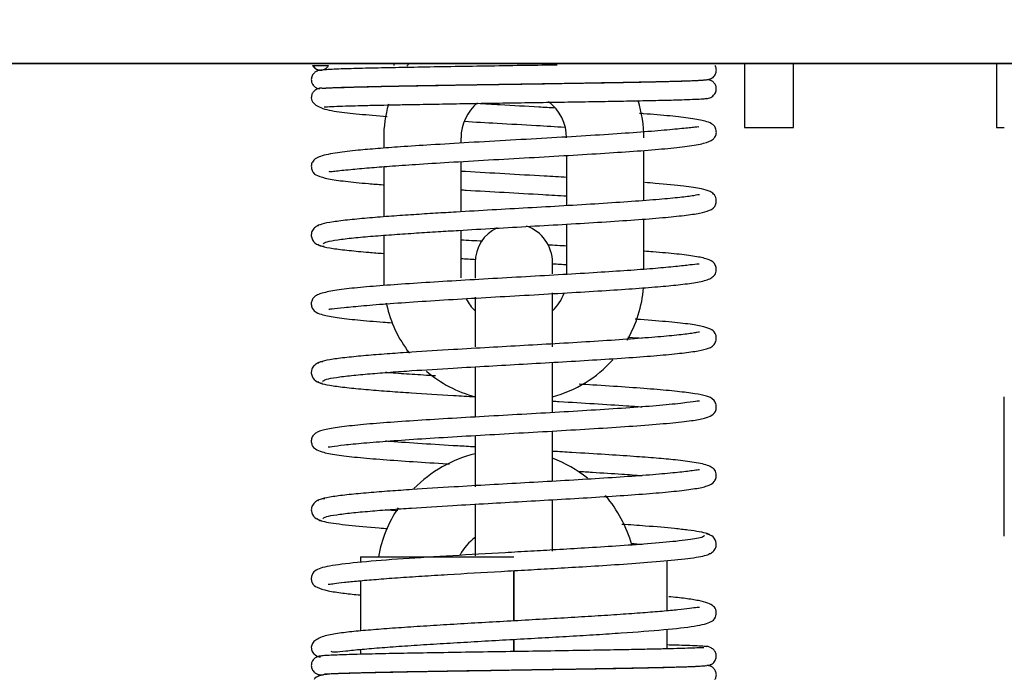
# Model space of a CAD drawing. Header units: millimetres. Extents: x 1088 to 3351, y -654 to 947.
# Tile 11 of 31: x 1806 to 1887, y 271 to 325. Entities that reach past the tile are written whole.
import ezdxf

# ---------------------------------------------------------------- set-up
doc = ezdxf.new("R2010")
doc.units = ezdxf.units.MM
doc.dimstyles.get("Standard").update_dxf_attribs({"dimtxt": 20, "dimasz": 10, "dimexe": 0.18, "dimexo": 0.0625, "dimgap": 10, "dimtad": 0, "dimtih": 1, "dimtoh": 1, "dimdsep": 46, "dimtxsty": 'Standard', "dimcen": 0.09, "dimclrd": 256, "dimclre": 256, "dimclrt": 256, "dimadec": 0, "dimazin": 0, "dimtfac": 1, "dimtofl": 0, "dimtmove": 0, "dimatfit": 3, "dimfxl": 0, "dimtolj": 1, "dimtzin": 0, "dimarcsym": 0})

# ---------------------------------------------------------------- blocks, each defined once
blk = doc.blocks.new('*D3')
at = {"lineweight": -2}
for p, q in [((1711.788, 353.282), (1711.788, 60.788)), ((1986.661, 240.781), (1986.661, 60.788)), ((1721.788, 60.968), (1814.224, 60.968)), ((1976.661, 60.968), (1884.224, 60.968))]:
    blk.add_line(p, q, dxfattribs=at)
at = {"lineweight": 18}
for points in [[(1721.788, 62.635), (1721.788, 59.301), (1711.788, 60.968)], [(1976.661, 62.635), (1976.661, 59.301), (1986.661, 60.968)]]:
    blk.add_solid(points, dxfattribs=at)
at = {"layer": 'Defpoints', "color": 0, "lineweight": 18}
for p in [(1711.788, 353.344), (1986.661, 240.843), (1986.661, 60.968)]:
    blk.add_point(p, dxfattribs=at)
at = {"lineweight": 18, "insert": (1849.224, 60.968), "char_height": 20, "width": 13.33333, "attachment_point": 5}
blk.add_mtext('\\A1;290', dxfattribs=at)
blk = doc.blocks.new('*D4')
at = {"lineweight": -2}
for p, q in [((1797.15, 598.492), (1555.479, 598.492)), ((1555.659, 588.492), (1555.659, 382.926)), ((1555.659, 137.36), (1555.659, 342.926)), ((1841.516, 127.36), (1555.479, 127.36))]:
    blk.add_line(p, q, dxfattribs=at)
at = {"lineweight": 18}
for points in [[(1553.992, 588.492), (1557.325, 588.492), (1555.659, 598.492)], [(1553.992, 137.36), (1557.325, 137.36), (1555.659, 127.36)]]:
    blk.add_solid(points, dxfattribs=at)
at = {"layer": 'Defpoints', "color": 0, "lineweight": 18}
for p in [(1555.659, 598.492), (1797.212, 598.492), (1841.579, 127.36)]:
    blk.add_point(p, dxfattribs=at)
at = {"lineweight": 18, "insert": (1555.659, 362.926), "char_height": 20, "attachment_point": 5}
blk.add_mtext('\\A1;510', dxfattribs=at)

msp = doc.modelspace()

# ---------------------------------------------------------------- linework, layer by layer
for p, q in [((1764.634, 321.044), (1943.911, 321.044)), ((1943.911, 321.044), (1764.634, 321.044)), ((1830.307, 320.877), (1831.607, 320.877)), ((1836.942, 321.044), (1836.942, 320.877)), ((1865.497, 321.044), (1865.497, 315.844)), ((1869.497, 315.844), (1869.497, 321.044)), ((1886.017, 321.044), (1886.017, 315.844)), ((1831.257, 317.504), (1831.266, 317.505)), ((1865.497, 315.844), (1867.497, 315.844)), ((1867.497, 315.844), (1869.497, 315.844)), ((1886.017, 315.844), (1886.661, 315.844)), ((1836.107, 314.977), (1836.107, 314.149)), ((1842.407, 314.561), (1842.407, 314.977)), ((1857.307, 309.876), (1857.307, 313.965)), ((1842.407, 308.968), (1842.407, 313.058)), ((1851.007, 313.552), (1851.007, 309.461)), ((1836.107, 312.646), (1836.107, 308.554)), ((1857.307, 304.281), (1857.307, 308.372)), ((1842.407, 303.577), (1842.407, 307.465)), ((1851.007, 307.958), (1851.007, 303.868)), ((1836.107, 307.053), (1836.107, 303.577)), ((1843.557, 304.827), (1843.557, 303.552)), ((1849.857, 303.91), (1849.857, 304.827)), ((1843.557, 302.007), (1843.557, 297.977)), ((1849.857, 297.977), (1849.857, 302.362)), ((1843.557, 296.344), (1843.557, 292.253)), ((1849.857, 292.612), (1849.857, 296.704)), ((1886.661, 282.565), (1886.661, 293.885)), ((1843.557, 290.75), (1843.557, 286.577)), ((1849.857, 287.019), (1849.857, 291.111)), ((1843.557, 285.129), (1843.557, 280.954)), ((1849.857, 281.342), (1849.857, 285.496)), ((1834.207, 280.877), (1834.207, 280.427)), ((1834.207, 280.877), (1846.707, 280.877)), ((1859.207, 276.469), (1859.207, 280.567)), ((1846.707, 275.652), (1846.707, 279.743)), ((1846.707, 279.743), (1846.707, 275.652)), ((1834.207, 278.925), (1834.207, 274.836)), ((1859.207, 273.376), (1859.207, 274.973)), ((1846.707, 273.154), (1846.707, 274.149)), ((1846.707, 274.149), (1846.707, 273.154)), ((1834.207, 273.33), (1834.207, 272.931)), ((1834.207, 271.43), (1834.207, 271.41)), ((1846.707, 271.632), (1846.707, 271.653)), ((1846.707, 271.653), (1846.707, 271.632)), ((1859.207, 271.855), (1859.207, 271.876))]:
    msp.add_line(p, q)
for centre, radius, start, end in [((1846.107, 314.977), 10, 142.64437, 144.23484), ((1846.107, 314.977), 10, 164.08688, 180), ((1846.107, 314.977), 3.7, 129.45938, 180), ((1847.307, 314.977), 3.7, 0, 53.22796), ((1847.307, 314.977), 10, 0, 17.76656), ((1846.707, 304.827), 3.15, 115.52062, 180), ((1846.707, 304.827), 3.15, 0, 70.91015), ((1846.107, 303.577), 10, 180, 183.54797), ((1847.307, 303.577), 10, 329.61375, 355.39594), ((1846.107, 303.577), 3.7, 207.50905, 226.43296), ((1847.307, 303.577), 3.7, 313.56703, 340.48547), ((1846.107, 303.577), 10, 192.45797, 217.71703), ((1847.307, 303.577), 10, 284.77406, 318.20766), ((1846.107, 303.577), 10, 229.33406, 255.22594), ((1846.107, 278.977), 10.6, 103.91906, 135.30656), ((1846.107, 278.977), 10.6, 51.51938, 69.28313), ((1846.107, 278.977), 10.6, 15.65719, 40.46344), ((1846.107, 278.977), 10.6, 146.30344, 169.6725), ((1846.107, 278.977), 4.3, 126.37124, 151.32937)]:
    msp.add_arc(centre, radius, start, end)
for points, knots in [([(1850.242, 320.916), (1849.407, 320.903), (1847.605, 320.875), (1844.775, 320.832), (1841.892, 320.786), (1839.172, 320.741), (1836.692, 320.696), (1834.517, 320.649), (1832.709, 320.598), (1831.55, 320.559), (1830.947, 320.485), (1830.697, 320.471), (1830.397, 320.248), (1830.276, 320.057), (1830.204, 319.846), (1830.204, 319.594), (1830.289, 319.367), (1830.424, 319.193), (1830.586, 319.068), (1830.726, 319.013), (1830.831, 318.988), (1830.885, 318.978)], [0, 0, 0, 0, 0.081984, 0.176248, 0.270513, 0.36478, 0.459248, 0.556022, 0.656167, 0.767705, 0.829125, 0.882074, 0.900208, 0.907688, 0.914353, 0.925475, 0.934849, 0.942352, 0.951232, 0.975064, 1, 1, 1, 1]), ([(1830.308, 320.877), (1830.322, 320.853), (1830.352, 320.806), (1830.42, 320.724), (1830.518, 320.637), (1830.689, 320.54), (1830.927, 320.484), (1831.169, 320.521), (1831.347, 320.605), (1831.459, 320.69), (1831.546, 320.782), (1831.587, 320.845), (1831.607, 320.877)], [0, 0, 0, 0, 0.052948, 0.106556, 0.204022, 0.301829, 0.481277, 0.660726, 0.758192, 0.855999, 0.928202, 1, 1, 1, 1]), ([(1830.366, 320.881), (1830.378, 320.846), (1830.495, 320.557), (1830.807, 320.518), (1831.058, 320.493)], [0, 0, 0, 0, 0.115717, 1, 1, 1, 1]), ([(1862.45, 319.739), (1862.508, 319.739), (1862.623, 319.752), (1862.791, 319.811), (1862.942, 319.91), (1863.063, 320.04), (1863.147, 320.187), (1863.209, 320.387), (1863.208, 320.631), (1863.142, 320.798), (1863.092, 320.877)], [0, 0, 0, 0, 0.100628, 0.206158, 0.31399, 0.421375, 0.525926, 0.626017, 0.814881, 1, 1, 1, 1]), ([(1862.4, 319.705), (1862.347, 319.692), (1862.124, 319.667), (1861.471, 319.633), (1860.647, 319.602), (1859.68, 319.574), (1858.632, 319.548), (1857.49, 319.522), (1856.124, 319.495), (1854.385, 319.463), (1852.233, 319.427), (1849.94, 319.39), (1847.571, 319.353), (1845.182, 319.317), (1842.83, 319.28), (1840.581, 319.244), (1838.501, 319.208), (1836.522, 319.171), (1834.927, 319.137), (1833.623, 319.104), (1832.591, 319.073), (1831.687, 319.037), (1831.28, 319.012), (1831.127, 318.999)], [0, 0, 0, 0, 0.054911, 0.104051, 0.147412, 0.184988, 0.226069, 0.259391, 0.292705, 0.343645, 0.395587, 0.447643, 0.499699, 0.551756, 0.603814, 0.655756, 0.706697, 0.756453, 0.814465, 0.852115, 0.89558, 0.944877, 1, 1, 1, 1]), ([(1831.399, 319.052), (1831.401, 319.051), (1831.427, 319.043), (1831.798, 319.069), (1832.694, 319.096), (1834.528, 319.149), (1836.689, 319.195), (1839.171, 319.241), (1841.892, 319.286), (1844.78, 319.332), (1847.736, 319.377), (1850.656, 319.422), (1853.437, 319.467), (1855.691, 319.507), (1857.434, 319.542), (1858.765, 319.571), (1859.905, 319.6), (1860.936, 319.632), (1861.837, 319.67), (1862.495, 319.716), (1862.646, 319.753), (1862.64, 319.773)], [0, 0, 0, 0, 0.002479, 0.032565, 0.106487, 0.172924, 0.237016, 0.299489, 0.361818, 0.42415, 0.486482, 0.548814, 0.611148, 0.673342, 0.714071, 0.754023, 0.795177, 0.834566, 0.882619, 0.939414, 1, 1, 1, 1]), ([(1862.275, 318.197), (1862.411, 318.185), (1862.654, 318.216), (1862.992, 318.421), (1863.172, 318.716), (1863.218, 319.007), (1863.151, 319.295), (1862.985, 319.525), (1862.767, 319.669), (1862.611, 319.708), (1862.536, 319.718)], [0, 0, 0, 0, 0.179825, 0.348913, 0.498795, 0.6258, 0.74088, 0.843203, 0.9297, 1, 1, 1, 1]), ([(1862.756, 319.634), (1862.77, 319.666), (1862.689, 319.699), (1862.497, 319.727), (1862.476, 319.729)], [0, 0, 0, 0, 0.897946, 1, 1, 1, 1]), ([(1831.127, 318.999), (1831.068, 319.078), (1830.9, 319.039), (1830.447, 318.856), (1830.245, 318.549), (1830.211, 318.355), (1830.207, 318.246)], [0, 0, 0, 0, 0.499114, 0.744357, 0.871963, 1, 1, 1, 1]), ([(1830.207, 318.246), (1830.215, 318.096), (1830.324, 317.827), (1830.949, 317.388), (1832.189, 317.117), (1834.01, 316.928), (1835.559, 316.8), (1836.384, 316.738)], [0, 0, 0, 0, 0.133823, 0.266016, 0.520685, 0.766577, 1, 1, 1, 1]), ([(1831.266, 317.505), (1831.408, 317.518), (1831.797, 317.541), (1832.677, 317.575), (1833.691, 317.605), (1834.824, 317.634), (1836.014, 317.66), (1837.281, 317.685), (1838.767, 317.712), (1840.623, 317.744), (1842.871, 317.781), (1845.222, 317.817), (1847.61, 317.854), (1849.977, 317.89), (1852.268, 317.927), (1854.418, 317.963), (1856.366, 317.999), (1858.175, 318.036), (1859.584, 318.07), (1860.687, 318.103), (1861.515, 318.134), (1862.172, 318.168), (1862.398, 318.193), (1862.453, 318.206)], [0, 0, 0, 0, 0.054845, 0.103942, 0.147293, 0.184874, 0.225969, 0.259305, 0.292633, 0.343594, 0.395554, 0.447629, 0.499704, 0.551779, 0.603855, 0.655816, 0.706776, 0.756552, 0.814585, 0.852239, 0.895693, 0.944946, 1, 1, 1, 1]), ([(1850.072, 317.413), (1849.635, 317.438), (1848.152, 317.523), (1846.016, 317.644), (1844.348, 317.738), (1843.737, 317.774)], [0, 0, 0, 0, 0.210142, 0.706974, 1, 1, 1, 1]), ([(1831.648, 312.263), (1831.664, 312.249), (1831.761, 312.242), (1832.203, 312.295), (1833.216, 312.397), (1834.803, 312.545), (1836.625, 312.69), (1838.773, 312.838), (1841.485, 313.007), (1844.63, 313.189), (1847.951, 313.375), (1851.177, 313.56), (1854.166, 313.741), (1856.813, 313.92), (1859.08, 314.101), (1860.916, 314.295), (1862.222, 314.535), (1862.834, 314.743), (1863.122, 315.069), (1863.236, 315.379), (1863.121, 315.945), (1862.774, 316.179), (1862.242, 316.389), (1861.188, 316.575), (1859.491, 316.771), (1857.958, 316.899), (1857.061, 316.967), (1856.956, 316.975)], [0, 0, 0, 0, 0.015923, 0.046589, 0.101931, 0.146252, 0.183423, 0.226056, 0.275007, 0.329164, 0.383126, 0.436175, 0.488314, 0.539603, 0.590671, 0.641832, 0.693257, 0.740911, 0.758448, 0.771552, 0.783053, 0.807486, 0.841494, 0.891798, 0.942368, 0.993314, 1, 1, 1, 1]), ([(1842.675, 316.333), (1843.55, 316.282), (1845.503, 316.17), (1848.277, 316.014), (1850.102, 315.909), (1850.859, 315.865)], [0, 0, 0, 0, 0.327819, 0.715185, 1, 1, 1, 1]), ([(1861.775, 315.857), (1861.774, 315.858), (1861.75, 315.88), (1861.626, 315.868), (1861.148, 315.817), (1860.128, 315.706), (1858.268, 315.537), (1855.845, 315.355), (1852.983, 315.17), (1849.803, 314.983), (1846.424, 314.792), (1843.066, 314.602), (1840.037, 314.421), (1837.557, 314.259), (1835.596, 314.115), (1833.853, 313.966), (1832.513, 313.813), (1831.542, 313.642), (1830.956, 313.497), (1830.547, 313.312), (1830.305, 313.072), (1830.173, 312.734), (1830.327, 312.066), (1830.779, 311.878), (1831.523, 311.642), (1832.923, 311.448), (1834.511, 311.291), (1835.642, 311.2), (1836.058, 311.169)], [0, 0, 0, 0, 0.000903, 0.024572, 0.05037, 0.102363, 0.154882, 0.207762, 0.261224, 0.315602, 0.370891, 0.427091, 0.480894, 0.527779, 0.567701, 0.606523, 0.655577, 0.684198, 0.715292, 0.742666, 0.763916, 0.77914, 0.790593, 0.824069, 0.872053, 0.922134, 0.97266, 1, 1, 1, 1]), ([(1851.028, 311.764), (1850.422, 311.799), (1848.753, 311.896), (1845.961, 312.053), (1843.689, 312.182), (1842.523, 312.25), (1842.394, 312.258)], [0, 0, 0, 0, 0.215718, 0.584819, 0.95413, 1, 1, 1, 1]), ([(1831.21, 306.36), (1831.2, 306.416), (1831.389, 306.525), (1832.262, 306.687), (1833.561, 306.84), (1835.149, 306.983), (1836.898, 307.116), (1838.7, 307.238), (1840.468, 307.35), (1842.583, 307.477), (1845.109, 307.622), (1848.092, 307.79), (1851.06, 307.959), (1853.952, 308.134), (1856.597, 308.311), (1858.856, 308.488), (1860.632, 308.665), (1861.903, 308.853), (1862.578, 309.019), (1863.158, 309.344), (1863.232, 310.1), (1862.971, 310.462), (1862.628, 310.672), (1861.944, 310.872), (1860.582, 311.066), (1858.876, 311.229), (1857.664, 311.326), (1857.367, 311.349)], [0, 0, 0, 0, 0.050759, 0.098371, 0.142804, 0.184028, 0.222016, 0.256744, 0.288189, 0.316334, 0.363772, 0.409923, 0.457441, 0.506332, 0.556482, 0.605813, 0.653632, 0.700009, 0.742978, 0.77556, 0.788907, 0.807282, 0.827257, 0.866482, 0.92031, 0.981079, 1, 1, 1, 1]), ([(1842.397, 310.755), (1842.538, 310.747), (1843.695, 310.679), (1845.927, 310.553), (1848.704, 310.396), (1850.385, 310.299), (1851.028, 310.261)], [0, 0, 0, 0, 0.050402, 0.410405, 0.770598, 1, 1, 1, 1]), ([(1861.844, 310.344), (1861.845, 310.346), (1861.845, 310.376), (1861.384, 310.264), (1860.295, 310.136), (1858.59, 309.969), (1856.359, 309.798), (1853.71, 309.622), (1850.828, 309.448), (1847.873, 309.28), (1844.902, 309.112), (1842.382, 308.968), (1840.261, 308.84), (1838.481, 308.727), (1836.661, 308.601), (1834.882, 308.462), (1833.252, 308.31), (1831.896, 308.143), (1830.955, 307.962), (1830.718, 307.835), (1830.704, 307.769)], [0, 0, 0, 0, 0.002593, 0.058929, 0.120266, 0.183973, 0.249966, 0.316961, 0.382225, 0.445644, 0.507208, 0.570954, 0.608872, 0.65123, 0.698047, 0.749349, 0.805163, 0.86552, 0.930454, 1, 1, 1, 1]), ([(1831.029, 307.924), (1830.868, 307.894), (1830.597, 307.799), (1830.328, 307.531), (1830.189, 307.189), (1830.23, 306.709), (1830.598, 306.296), (1831.014, 306.172), (1831.265, 306.157)], [0, 0, 0, 0, 0.130507, 0.258311, 0.387205, 0.515944, 0.762452, 1, 1, 1, 1]), ([(1830.736, 306.349), (1830.747, 306.286), (1830.973, 306.163), (1831.882, 305.987), (1833.201, 305.824), (1834.648, 305.688), (1835.665, 305.606), (1836.084, 305.574)], [0, 0, 0, 0, 0.241861, 0.468014, 0.678558, 0.873585, 1, 1, 1, 1]), ([(1831.628, 301.058), (1831.658, 301.042), (1831.916, 301.062), (1832.803, 301.17), (1834.404, 301.325), (1836.564, 301.499), (1839.178, 301.677), (1842.097, 301.855), (1845.203, 302.034), (1848.366, 302.211), (1851.426, 302.387), (1854.229, 302.558), (1856.664, 302.723), (1858.697, 302.882), (1860.366, 303.04), (1861.768, 303.234), (1862.569, 303.435), (1862.955, 303.678), (1863.183, 303.928), (1863.223, 304.472), (1862.944, 304.927), (1862.44, 305.147), (1861.538, 305.337), (1860.039, 305.529), (1858.548, 305.664), (1857.587, 305.74), (1857.349, 305.758)], [0, 0, 0, 0, 0.034686, 0.084939, 0.135817, 0.187185, 0.238856, 0.290541, 0.342205, 0.393842, 0.445273, 0.494968, 0.542572, 0.588089, 0.632712, 0.67988, 0.730084, 0.75363, 0.771715, 0.785111, 0.799521, 0.838283, 0.886301, 0.935025, 0.984363, 1, 1, 1, 1]), ([(1851.023, 306.17), (1850.766, 306.185), (1850.25, 306.215), (1849.728, 306.246), (1849.466, 306.261)], [0, 0, 0, 0, 0.501081, 1, 1, 1, 1]), ([(1861.815, 304.702), (1861.811, 304.704), (1861.78, 304.715), (1861.571, 304.695), (1860.911, 304.616), (1859.588, 304.469), (1857.815, 304.314), (1855.686, 304.157), (1853.167, 303.994), (1850.332, 303.826), (1847.303, 303.654), (1844.231, 303.481), (1841.25, 303.308), (1838.474, 303.134), (1836.008, 302.962), (1833.902, 302.785), (1832.219, 302.591), (1831.221, 302.392), (1830.715, 302.221), (1830.438, 302.033), (1830.27, 301.83), (1830.177, 301.46), (1830.321, 300.967), (1830.65, 300.741), (1831.194, 300.537), (1832.25, 300.349), (1833.914, 300.157), (1835.52, 300.021), (1836.53, 299.946), (1836.766, 299.929)], [0, 0, 0, 0, 0.004361, 0.028725, 0.075907, 0.120603, 0.163723, 0.20846, 0.255012, 0.303374, 0.352749, 0.402102, 0.451435, 0.500749, 0.550017, 0.599163, 0.648326, 0.697647, 0.721465, 0.741279, 0.756872, 0.768462, 0.780119, 0.804852, 0.838597, 0.887378, 0.936276, 0.985395, 1, 1, 1, 1]), ([(1849.869, 304.735), (1850.075, 304.723), (1850.461, 304.701), (1850.844, 304.678), (1851.021, 304.668)], [0, 0, 0, 0, 0.533485, 1, 1, 1, 1]), ([(1831.162, 295.157), (1831.155, 295.213), (1831.336, 295.322), (1832.162, 295.482), (1833.397, 295.633), (1834.911, 295.774), (1836.59, 295.905), (1838.805, 296.059), (1841.495, 296.226), (1844.594, 296.405), (1847.488, 296.568), (1850.356, 296.731), (1853.181, 296.899), (1855.828, 297.07), (1858.156, 297.242), (1860.064, 297.416), (1861.522, 297.597), (1862.377, 297.779), (1862.914, 297.962), (1863.221, 298.478), (1863.183, 299.089), (1862.796, 299.408), (1862.174, 299.636), (1861.074, 299.819), (1859.415, 299.998), (1857.748, 300.135), (1856.742, 300.209), (1856.6, 300.22)], [0, 0, 0, 0, 0.048475, 0.09403, 0.136639, 0.17628, 0.212932, 0.246578, 0.304685, 0.351028, 0.394705, 0.439639, 0.485833, 0.533294, 0.580916, 0.627542, 0.673249, 0.717877, 0.753979, 0.767857, 0.780075, 0.808462, 0.84412, 0.887818, 0.93921, 0.991539, 1, 1, 1, 1]), ([(1861.841, 299.164), (1861.841, 299.167), (1861.826, 299.167), (1861.608, 299.127), (1861.082, 299.043), (1860.044, 298.919), (1858.259, 298.755), (1855.973, 298.583), (1853.321, 298.41), (1850.472, 298.24), (1847.57, 298.075), (1844.644, 297.91), (1841.515, 297.73), (1838.786, 297.561), (1836.52, 297.404), (1834.785, 297.267), (1833.202, 297.119), (1831.892, 296.957), (1830.988, 296.782), (1830.764, 296.66), (1830.752, 296.597)], [0, 0, 0, 0, 0.010069, 0.038858, 0.069336, 0.131561, 0.195499, 0.261052, 0.326732, 0.390646, 0.452775, 0.513111, 0.576594, 0.656377, 0.702777, 0.753494, 0.80855, 0.867967, 0.931774, 1, 1, 1, 1]), ([(1855.99, 298.759), (1856.024, 298.757), (1856.431, 298.728), (1856.822, 298.7), (1857.168, 298.673)], [0, 0, 0, 0, 0.08161, 1, 1, 1, 1]), ([(1831.14, 296.76), (1830.985, 296.748), (1830.711, 296.676), (1830.365, 296.403), (1830.208, 296.056), (1830.191, 295.647), (1830.511, 295.153), (1830.895, 295.024), (1831.118, 294.999)], [0, 0, 0, 0, 0.142731, 0.283999, 0.419735, 0.548015, 0.788534, 1, 1, 1, 1]), ([(1840.314, 295.602), (1839.659, 295.643), (1838.389, 295.724), (1837.074, 295.815), (1836.389, 295.866), (1836.246, 295.877)], [0, 0, 0, 0, 0.440459, 0.881848, 1, 1, 1, 1]), ([(1830.748, 295.158), (1830.76, 295.095), (1830.984, 294.973), (1831.888, 294.798), (1833.198, 294.636), (1834.779, 294.487), (1836.513, 294.351), (1838.779, 294.193), (1841.15, 294.047), (1842.951, 293.942), (1843.546, 293.907)], [0, 0, 0, 0, 0.14762, 0.28568, 0.414245, 0.533373, 0.643119, 0.74353, 0.916207, 1, 1, 1, 1]), ([(1831.589, 289.834), (1831.597, 289.826), (1831.65, 289.818), (1831.977, 289.879), (1832.815, 289.981), (1834.416, 290.14), (1836.557, 290.311), (1839.151, 290.488), (1842.051, 290.665), (1845.14, 290.842), (1848.294, 291.02), (1851.415, 291.199), (1854.408, 291.381), (1857.162, 291.57), (1859.495, 291.763), (1861.154, 291.945), (1862.219, 292.13), (1862.811, 292.35), (1863.189, 292.688), (1863.22, 293.28), (1862.909, 293.796), (1862.367, 293.978), (1861.519, 294.158), (1860.068, 294.338), (1858.167, 294.511), (1855.841, 294.683), (1853.714, 294.821), (1852.401, 294.901), (1852.027, 294.923)], [0, 0, 0, 0, 0.010819, 0.03249, 0.07742, 0.123055, 0.169306, 0.215996, 0.262718, 0.309419, 0.356094, 0.402855, 0.450816, 0.500283, 0.551283, 0.601449, 0.643159, 0.675949, 0.701826, 0.713494, 0.726778, 0.761115, 0.803509, 0.847017, 0.891472, 0.936945, 0.982307, 1, 1, 1, 1]), ([(1861.842, 293.553), (1861.842, 293.554), (1861.837, 293.565), (1861.546, 293.533), (1860.523, 293.376), (1858.682, 293.196), (1856.247, 293.008), (1853.452, 292.824), (1850.46, 292.646), (1847.376, 292.47), (1844.287, 292.296), (1841.29, 292.122), (1838.498, 291.948), (1836.022, 291.775), (1833.92, 291.598), (1832.259, 291.409), (1831.287, 291.229), (1830.788, 291.077), (1830.505, 290.912), (1830.298, 290.707), (1830.178, 290.304), (1830.286, 289.851), (1830.569, 289.608), (1831.131, 289.373), (1832.21, 289.167), (1833.897, 288.969), (1836.003, 288.793), (1838.468, 288.62), (1840.374, 288.501), (1841.395, 288.44), (1841.455, 288.436)], [0, 0, 0, 0, 0.002123, 0.03656, 0.080396, 0.131258, 0.181198, 0.229551, 0.276288, 0.322052, 0.367784, 0.413495, 0.459186, 0.50479, 0.550068, 0.595097, 0.639972, 0.661548, 0.679518, 0.693788, 0.704536, 0.715252, 0.738331, 0.769999, 0.815578, 0.86097, 0.906307, 0.951723, 0.997176, 1, 1, 1, 1]), ([(1849.866, 293.548), (1850.048, 293.537), (1851.206, 293.47), (1853.307, 293.345), (1855.541, 293.199), (1856.763, 293.111), (1857.167, 293.08)], [0, 0, 0, 0, 0.067261, 0.429785, 0.802335, 1, 1, 1, 1]), ([(1843.538, 289.816), (1843.066, 289.844), (1841.579, 289.93), (1839.185, 290.076), (1837.29, 290.206), (1836.371, 290.274), (1836.241, 290.284)], [0, 0, 0, 0, 0.174583, 0.555371, 0.936076, 1, 1, 1, 1]), ([(1831.182, 283.975), (1831.175, 284.031), (1831.354, 284.139), (1832.174, 284.297), (1833.398, 284.447), (1834.902, 284.587), (1836.57, 284.717), (1838.775, 284.87), (1841.455, 285.036), (1844.543, 285.215), (1847.425, 285.377), (1850.28, 285.539), (1853.096, 285.706), (1855.742, 285.876), (1858.085, 286.048), (1860.033, 286.224), (1861.539, 286.417), (1862.447, 286.61), (1862.949, 286.831), (1863.225, 287.29), (1863.176, 287.851), (1862.934, 288.09), (1862.49, 288.347), (1861.55, 288.554), (1860.002, 288.752), (1858.34, 288.901), (1856.435, 289.047), (1854.131, 289.202), (1851.876, 289.339), (1850.4, 289.425), (1849.872, 289.456)], [0, 0, 0, 0, 0.043193, 0.083795, 0.121783, 0.157139, 0.189843, 0.219881, 0.271804, 0.313238, 0.352146, 0.392172, 0.43332, 0.475595, 0.518217, 0.560273, 0.60186, 0.642913, 0.67608, 0.688362, 0.699956, 0.71687, 0.739922, 0.787771, 0.828596, 0.863096, 0.898166, 0.936288, 0.977459, 1, 1, 1, 1]), ([(1861.823, 287.955), (1861.81, 287.963), (1861.713, 287.94), (1861.219, 287.869), (1860.129, 287.739), (1858.353, 287.576), (1856.067, 287.402), (1853.408, 287.228), (1850.55, 287.057), (1847.634, 286.891), (1844.697, 286.726), (1841.557, 286.545), (1838.819, 286.375), (1836.541, 286.217), (1834.795, 286.08), (1833.202, 285.93), (1831.881, 285.767), (1830.97, 285.59), (1830.744, 285.467), (1830.732, 285.404)], [0, 0, 0, 0, 0.019503, 0.065776, 0.129105, 0.19379, 0.259696, 0.325572, 0.389682, 0.452, 0.512517, 0.575968, 0.655731, 0.702164, 0.752942, 0.80809, 0.867631, 0.931592, 1, 1, 1, 1]), ([(1851.933, 287.833), (1852.33, 287.809), (1853.572, 287.733), (1855.356, 287.618), (1856.628, 287.527), (1857.149, 287.488)], [0, 0, 0, 0, 0.20645, 0.656453, 1, 1, 1, 1]), ([(1831.299, 285.603), (1831.116, 285.594), (1830.802, 285.529), (1830.455, 285.297), (1830.237, 284.976), (1830.176, 284.511), (1830.409, 284.056), (1830.793, 283.885), (1831.012, 283.834)], [0, 0, 0, 0, 0.157804, 0.306029, 0.447312, 0.580322, 0.810777, 1, 1, 1, 1]), ([(1830.698, 283.987), (1830.708, 283.938), (1830.844, 283.843), (1831.544, 283.663), (1833.049, 283.457), (1835, 283.283), (1836.189, 283.191), (1836.419, 283.174)], [0, 0, 0, 0, 0.175631, 0.343347, 0.654535, 0.934828, 1, 1, 1, 1]), ([(1862.72, 282.594), (1862.707, 282.649), (1862.539, 282.755), (1861.892, 282.906), (1860.97, 283.042), (1859.577, 283.198), (1857.769, 283.355), (1856.181, 283.469), (1855.514, 283.514)], [0, 0, 0, 0, 0.173571, 0.334061, 0.481558, 0.616146, 0.846533, 1, 1, 1, 1]), ([(1862.228, 282.606), (1862.235, 282.564), (1862.134, 282.482), (1861.516, 282.324), (1860.128, 282.139), (1857.787, 281.933), (1855.192, 281.748), (1852.632, 281.587), (1850.276, 281.448), (1848.091, 281.323), (1845.247, 281.163), (1841.611, 280.956), (1837.56, 280.702), (1834.19, 280.448), (1832.148, 280.21), (1831.118, 280.008), (1830.627, 279.817), (1830.307, 279.574), (1830.183, 279.11), (1830.309, 278.554), (1830.701, 278.359), (1831.458, 278.11), (1832.659, 277.923), (1833.631, 277.816), (1834.139, 277.767), (1834.199, 277.762)], [0, 0, 0, 0, 0.038776, 0.075818, 0.144511, 0.206194, 0.260789, 0.308227, 0.348453, 0.383044, 0.417851, 0.489544, 0.564232, 0.63979, 0.714059, 0.750899, 0.784279, 0.80966, 0.819666, 0.83079, 0.867582, 0.917036, 0.959853, 0.995269, 1, 1, 1, 1]), ([(1862.654, 281.103), (1862.76, 281.154), (1862.962, 281.296), (1863.173, 281.597), (1863.24, 282.061), (1863.015, 282.518), (1862.631, 282.692), (1862.413, 282.745)], [0, 0, 0, 0, 0.1518, 0.325999, 0.489462, 0.771136, 1, 1, 1, 1]), ([(1831.592, 278.641), (1831.604, 278.631), (1831.692, 278.631), (1832.085, 278.702), (1832.852, 278.792), (1833.995, 278.91), (1835.455, 279.036), (1837.202, 279.168), (1839.173, 279.3), (1841.949, 279.472), (1844.91, 279.642), (1847.836, 279.807), (1850.067, 279.934), (1852.469, 280.075), (1855.102, 280.24), (1857.814, 280.433), (1859.833, 280.612), (1861.171, 280.769), (1861.993, 280.899), (1862.542, 281.036), (1862.678, 281.131), (1862.686, 281.18)], [0, 0, 0, 0, 0.019463, 0.060241, 0.107964, 0.156463, 0.205686, 0.255567, 0.305581, 0.354621, 0.449391, 0.495353, 0.540568, 0.592352, 0.653941, 0.725382, 0.806739, 0.851255, 0.898295, 0.947872, 1, 1, 1, 1]), ([(1831.801, 273.193), (1831.873, 273.143), (1832.099, 273.101), (1832.943, 273.205), (1834.292, 273.344), (1835.921, 273.48), (1837.794, 273.616), (1839.856, 273.75), (1842.054, 273.883), (1844.339, 274.015), (1846.666, 274.147), (1848.993, 274.278), (1851.27, 274.41), (1853.45, 274.541), (1856.15, 274.716), (1859.063, 274.933), (1861.173, 275.173), (1862.271, 275.381), (1862.744, 275.565), (1863.133, 275.794), (1863.246, 276.563), (1862.949, 276.898), (1862.527, 277.13), (1861.795, 277.306), (1860.72, 277.476), (1859.82, 277.574), (1859.324, 277.622)], [0, 0, 0, 0, 0.041533, 0.085523, 0.128505, 0.170946, 0.212933, 0.254452, 0.295491, 0.336091, 0.376605, 0.417103, 0.457586, 0.498056, 0.538514, 0.618793, 0.698262, 0.737902, 0.774349, 0.801003, 0.819435, 0.843596, 0.878199, 0.918655, 0.958959, 1, 1, 1, 1]), ([(1861.83, 276.749), (1861.814, 276.763), (1861.633, 276.742), (1861.068, 276.657), (1860.11, 276.551), (1858.828, 276.43), (1857.243, 276.302), (1855.389, 276.17), (1853.329, 276.037), (1851.118, 275.903), (1848.807, 275.77), (1846.449, 275.637), (1844.095, 275.504), (1841.792, 275.37), (1839.582, 275.236), (1837.512, 275.1), (1835.633, 274.962), (1833.992, 274.822), (1832.619, 274.678), (1831.415, 274.49), (1830.461, 274.116), (1830.233, 273.735), (1830.207, 273.508)], [0, 0, 0, 0, 0.034425, 0.081893, 0.129968, 0.178606, 0.227748, 0.277326, 0.327032, 0.376724, 0.426397, 0.476051, 0.525684, 0.575384, 0.625495, 0.676064, 0.727108, 0.77864, 0.830927, 0.884968, 0.941422, 1, 1, 1, 1]), ([(1830.207, 273.508), (1830.209, 273.44), (1830.223, 273.306), (1830.322, 273.058), (1830.602, 272.814), (1830.822, 272.715), (1830.971, 272.722)], [0, 0, 0, 0, 0.09629, 0.20711, 0.473367, 1, 1, 1, 1]), ([(1862.448, 273.549), (1862.394, 273.561), (1862.168, 273.586), (1861.513, 273.62), (1860.686, 273.651), (1859.899, 273.674), (1859.398, 273.687), (1859.229, 273.692)], [0, 0, 0, 0, 0.270276, 0.512093, 0.725447, 0.910335, 1, 1, 1, 1]), ([(1862.546, 272.038), (1862.604, 272.045), (1862.717, 272.072), (1862.876, 272.153), (1863.013, 272.271), (1863.116, 272.416), (1863.18, 272.574), (1863.215, 272.784), (1863.177, 273.031), (1863.026, 273.292), (1862.692, 273.536), (1862.442, 273.588), (1862.259, 273.557)], [0, 0, 0, 0, 0.054195, 0.11142, 0.17043, 0.229924, 0.288838, 0.34655, 0.460225, 0.584701, 0.717998, 1, 1, 1, 1]), ([(1862.173, 273.472), (1862.171, 273.472), (1862.103, 273.469), (1861.715, 273.453), (1860.944, 273.425), (1860, 273.396), (1858.887, 273.367), (1857.579, 273.337), (1855.852, 273.303), (1853.608, 273.263), (1850.829, 273.217), (1847.903, 273.172), (1844.934, 273.126), (1842.027, 273.081), (1839.281, 273.035), (1836.773, 272.99), (1834.573, 272.942), (1832.77, 272.895), (1831.649, 272.849), (1831.082, 272.809), (1830.807, 272.765), (1830.614, 272.707), (1830.427, 272.564), (1830.291, 272.39), (1830.204, 272.161), (1830.204, 271.904), (1830.277, 271.695), (1830.398, 271.506), (1830.695, 271.285), (1830.888, 271.273), (1831.1, 271.25), (1831.187, 271.241)], [0, 0, 0, 0, 0.026732, 0.076633, 0.11911, 0.154023, 0.190625, 0.226314, 0.26271, 0.318272, 0.37395, 0.42963, 0.48531, 0.54099, 0.596672, 0.652517, 0.709795, 0.768938, 0.831598, 0.864473, 0.891748, 0.909084, 0.914306, 0.918814, 0.924378, 0.930946, 0.934874, 0.939295, 0.950044, 0.981456, 1, 1, 1, 1]), ([(1862.354, 271.997), (1862.32, 271.983), (1862.102, 271.958), (1861.386, 271.921), (1860.473, 271.889), (1859.428, 271.859), (1858.285, 271.832), (1857.007, 271.805), (1855.403, 271.773), (1853.352, 271.737), (1850.836, 271.696), (1848.193, 271.655), (1845.507, 271.614), (1842.856, 271.573), (1840.314, 271.532), (1837.955, 271.491), (1835.836, 271.449), (1833.994, 271.407), (1832.473, 271.361), (1831.342, 271.32), (1830.561, 271.099), (1830.455, 270.915), (1830.439, 270.875)], [0, 0, 0, 0, 0.05912, 0.111274, 0.156419, 0.194526, 0.234502, 0.27046, 0.307067, 0.363134, 0.419713, 0.476292, 0.532872, 0.589452, 0.646034, 0.702617, 0.759276, 0.81699, 0.876094, 0.946009, 0.988887, 1, 1, 1, 1]), ([(1831.278, 271.334), (1831.278, 271.334), (1831.283, 271.327), (1831.414, 271.335), (1831.927, 271.36), (1833.012, 271.401), (1834.866, 271.449), (1837.081, 271.495), (1839.596, 271.541), (1842.335, 271.586), (1845.223, 271.631), (1848.163, 271.676), (1851.053, 271.721), (1853.792, 271.766), (1856, 271.805), (1857.699, 271.84), (1858.993, 271.869), (1860.097, 271.898), (1861.105, 271.931), (1861.985, 271.974), (1862.638, 272.034), (1862.777, 272.091), (1862.762, 272.124)], [0, 0, 0, 0, 0.000096, 0.032223, 0.067644, 0.135081, 0.198754, 0.260439, 0.320651, 0.380768, 0.440887, 0.501006, 0.561126, 0.621248, 0.681216, 0.720475, 0.758989, 0.798827, 0.837025, 0.883604, 0.938703, 1, 1, 1, 1]), ([(1863.082, 270.877), (1863.136, 270.957), (1863.209, 271.126), (1863.208, 271.407), (1863.101, 271.68), (1862.905, 271.884), (1862.672, 271.996), (1862.515, 272.015), (1862.439, 272.015)], [0, 0, 0, 0, 0.185976, 0.37834, 0.560477, 0.72922, 0.876826, 1, 1, 1, 1])]:
    msp.add_open_spline(points, degree=3, knots=knots)
for points in [[(1844.148, 306.563), (1843.556, 306.596), (1842.97, 306.63), (1842.393, 306.664)], [(1842.396, 305.162), (1842.793, 305.138), (1843.195, 305.115), (1843.6, 305.092)], [(1836.493, 301.452), (1836.409, 301.458), (1836.326, 301.465), (1836.243, 301.471)], [(1837.27, 284.614), (1836.911, 284.639), (1836.564, 284.664), (1836.23, 284.69)], [(1856.279, 281.958), (1856.583, 281.936), (1856.878, 281.915), (1857.163, 281.893)], [(1862.633, 271.983), (1862.637, 271.998), (1862.592, 272.013), (1862.498, 272.027)]]:
    msp.add_open_spline(points, degree=3)

# ---------------------------------------------------------------- dimensions: what is measured, and where the dimension line sits
at = {"lineweight": 18}
dim = msp.add_linear_dim(base=(1555.659, 598.492), p1=(1841.579, 127.36), p2=(1797.212, 598.492), angle=90, text='510', dimstyle='Standard', dxfattribs=at)
dim.commit()
dim.dimension.update_dxf_attribs({"geometry": '*D4', "text_midpoint": (1555.659, 362.926)})
dim = msp.add_linear_dim(base=(1986.661, 60.968), p1=(1711.788, 353.344), p2=(1986.661, 240.843), text='290', dimstyle='Standard', dxfattribs=at)
dim.commit()
dim.dimension.update_dxf_attribs({"geometry": '*D3', "text_midpoint": (1849.224, 60.968)})

doc.saveas('drawing.dxf')
